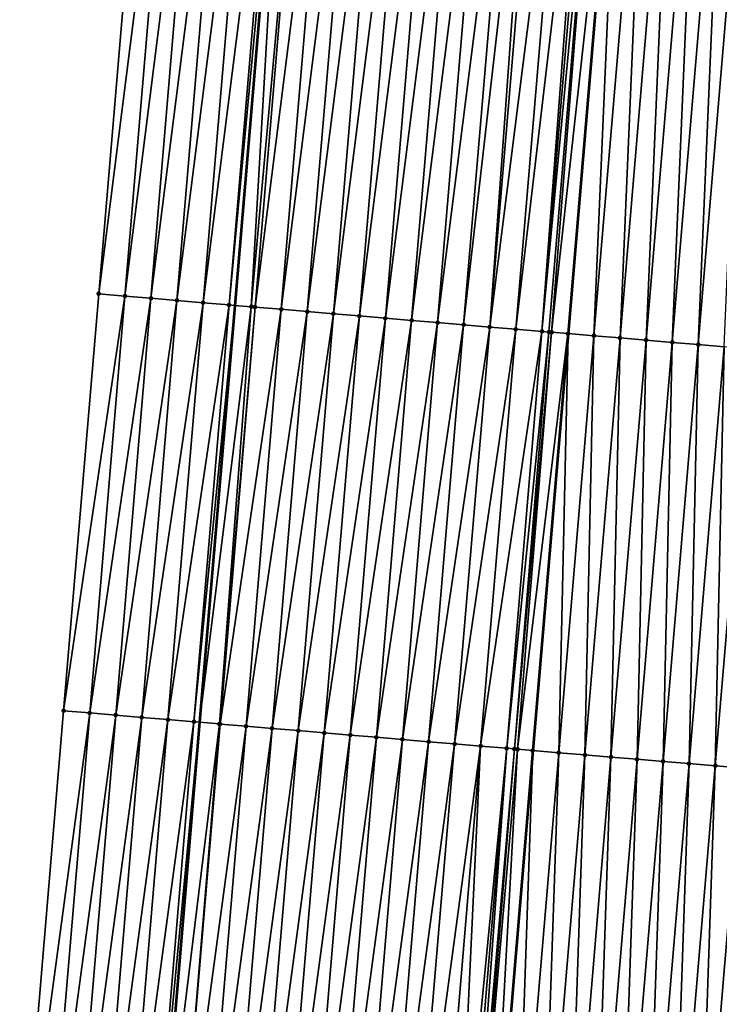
# Model space of a CAD drawing. Header units: feet. Extents: x 2017424 to 2024169, y 808042 to 818730.
# Tile 64 of 256: x 2023544 to 2023571, y 810075 to 810113. Entities that reach past the tile are written whole.
import ezdxf

# ---------------------------------------------------------------- set-up
doc = ezdxf.new("R2010")
doc.units = ezdxf.units.FT
doc.header["$MEASUREMENT"] = 0
for name, color, linetype, lineweight in [('EP_Travel Lane', 172, 'Continuous', 53), ('NB-Road Shots', 141, 'Continuous', 100), ('NB-Road X-Section', 40, 'Continuous', 13), ('STRIPING', 60, 'Continuous', 53)]:
    doc.layers.add(name, color=color, linetype=linetype, lineweight=lineweight)
doc.layers.add('I-77-MM15-17_NB-Surface-BORDER', color=7, linetype='Continuous')
doc.layers.add('I-77-MM15-17_NB-Surface-TIN', color=7, linetype='Continuous')

msp = doc.modelspace()

# ---------------------------------------------------------------- linework, layer by layer
at = {"layer": 'EP_Travel Lane'}
msp.add_polyline3d([(2023581.06671062, 810444.5273611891, 291.1678384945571), (2023579.436809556, 810424.6043504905, 290.5212061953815), (2023577.806982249, 810404.6822413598, 289.8479571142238), (2023576.177105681, 810384.7595300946, 289.1924860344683), (2023574.547227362, 810364.8367974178, 288.5376432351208), (2023572.872096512, 810344.9611995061, 287.8913578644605), (2023571.169012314, 810325.0437475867, 287.2621595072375), (2023569.46597139, 810305.1268017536, 286.6159614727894), (2023567.762802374, 810285.2083578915, 286.0200664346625), (2023566.059648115, 810265.2900866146, 285.4183806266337), (2023564.356515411, 810245.3720674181, 284.8082272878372), (2023562.653412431, 810225.4543958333, 284.186400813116), (2023560.950358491, 810205.5372977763, 283.5453101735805), (2023559.247258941, 810185.6196663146, 282.9221386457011), (2023557.544109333, 810165.7014494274, 282.3186261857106), (2023555.873451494, 810145.9251064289, 281.7288344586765), (2023554.191186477, 810125.8545362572, 281.1296694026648), (2023552.175296, 810101.9491871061, 280.4409279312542), (2023550.831375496, 810086.0123645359, 279.9788141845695), (2023549.151482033, 810066.0914212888, 279.3979087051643)], dxfattribs=at)
at = {"layer": 'I-77-MM15-17_NB-Surface-BORDER', "color": 3, "linetype": 'Continuous', "lineweight": -3}
msp.add_polyline3d([(2023543.951727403, 810066.5337275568, 279.2520511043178), (2023545.631617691, 810086.4546399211, 279.8341445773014), (2023546.975554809, 810102.3916649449, 280.2884776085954), (2023548.991479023, 810126.2974223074, 280.9615308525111), (2023550.764916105, 810146.41226271, 281.5677458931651), (2023552.477487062, 810166.1353513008, 282.1548863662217), (2023554.790971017, 810186.0013890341, 282.775140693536), (2023557.352897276, 810205.8456430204, 283.4203382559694), (2023558.765936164, 810225.7886075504, 284.0177245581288), (2023559.620476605, 810245.7801734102, 284.571320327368), (2023560.764516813, 810265.7468765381, 285.1366117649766), (2023562.286302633, 810285.6804407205, 285.7404153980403), (2023563.855847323, 810305.6096092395, 286.355958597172), (2023565.47283852, 810325.5338805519, 287.0008346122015), (2023567.695008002, 810345.4064549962, 287.6609223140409), (2023569.357455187, 810365.2686331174, 288.3077582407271), (2023570.390027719, 810385.2405036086, 288.9526721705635), (2023572.341732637, 810405.1362412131, 289.628108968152), (2023574.296569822, 810425.0306003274, 290.3364721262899), (2023575.996343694, 810444.9469170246, 291.0120150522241)], dxfattribs=at)
at = {"layer": 'I-77-MM15-17_NB-Surface-TIN', "color": 128, "linetype": 'Continuous', "lineweight": -3}
for points in [[(2023546.975554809, 810102.3916649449, 280.2884776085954), (2023549.98788139, 810126.2126706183, 280.9892824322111), (2023548.991479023, 810126.2974223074, 280.9615308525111)], [(2023547.971968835, 810102.3070515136, 280.3109148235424), (2023549.98788139, 810126.2126706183, 280.9892824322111), (2023546.975554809, 810102.3916649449, 280.2884776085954)], [(2023547.971968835, 810102.3070515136, 280.3109148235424), (2023550.984275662, 810126.1278229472, 281.02072349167), (2023549.98788139, 810126.2126706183, 280.9892824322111)], [(2023548.968363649, 810102.2222102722, 280.3421089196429), (2023550.984275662, 810126.1278229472, 281.02072349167), (2023547.971968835, 810102.3070515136, 280.3109148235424)], [(2023548.968363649, 810102.2222102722, 280.3421089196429), (2023551.980662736, 810126.0428899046, 281.0554461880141), (2023550.984275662, 810126.1278229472, 281.02072349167)], [(2023549.964756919, 810102.1373507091, 280.374007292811), (2023551.980662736, 810126.0428899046, 281.0554461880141), (2023548.968363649, 810102.2222102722, 280.3421089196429)], [(2023549.964756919, 810102.1373507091, 280.374007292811), (2023552.977054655, 810125.9580143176, 281.0879603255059), (2023551.980662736, 810126.0428899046, 281.0554461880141)], [(2023550.961177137, 810102.0528107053, 280.3936219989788), (2023552.977054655, 810125.9580143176, 281.0879603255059), (2023549.964756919, 810102.1373507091, 280.374007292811)], [(2023550.961177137, 810102.0528107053, 280.3936219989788), (2023553.973439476, 810125.8730545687, 281.1237095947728), (2023552.977054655, 810125.9580143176, 281.0879603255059)], [(2023550.961177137, 810102.0528107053, 280.3936219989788), (2023551.95754786, 810101.9676837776, 280.4357977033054), (2023553.973439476, 810125.8730545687, 281.1237095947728)], [(2023551.95754786, 810101.9676837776, 280.4357977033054), (2023554.191186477, 810125.8545362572, 281.1296694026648), (2023553.973439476, 810125.8730545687, 281.1237095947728)], [(2023551.95754786, 810101.9676837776, 280.4357977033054), (2023552.175296, 810101.9491871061, 280.4409279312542), (2023554.191186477, 810125.8545362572, 281.1296694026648)], [(2023552.803839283, 810101.895795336, 280.4557366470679), (2023554.191186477, 810125.8545362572, 281.1296694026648), (2023552.175296, 810101.9491871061, 280.4409279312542)], [(2023552.803839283, 810101.895795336, 280.4557366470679), (2023554.969842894, 810125.7883153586, 281.1509814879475), (2023554.191186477, 810125.8545362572, 281.1296694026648)], [(2023552.803839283, 810101.895795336, 280.4557366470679), (2023552.953960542, 810101.8830544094, 280.458847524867), (2023554.969842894, 810125.7883153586, 281.1509814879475)], [(2023552.953960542, 810101.8830544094, 280.458847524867), (2023555.966277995, 810125.7039518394, 281.1638120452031), (2023554.969842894, 810125.7883153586, 281.1509814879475)], [(2023552.953960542, 810101.8830544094, 280.458847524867), (2023553.950385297, 810101.7985682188, 280.4763936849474), (2023555.966277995, 810125.7039518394, 281.1638120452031)], [(2023553.950385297, 810101.7985682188, 280.4763936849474), (2023556.962714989, 810125.619610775, 281.1757794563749), (2023555.966277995, 810125.7039518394, 281.1638120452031)], [(2023553.950385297, 810101.7985682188, 280.4763936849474), (2023554.94681826, 810101.7141793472, 280.4901989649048), (2023556.962714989, 810125.619610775, 281.1757794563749)], [(2023554.94681826, 810101.7141793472, 280.4901989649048), (2023557.959149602, 810125.535241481, 281.1888319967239), (2023556.962714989, 810125.619610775, 281.1757794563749)], [(2023554.94681826, 810101.7141793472, 280.4901989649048), (2023555.943242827, 810101.6296909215, 280.5078310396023), (2023557.959149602, 810125.535241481, 281.1888319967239)], [(2023555.943242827, 810101.6296909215, 280.5078310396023), (2023558.95558557, 810125.4508882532, 281.2012669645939), (2023557.959149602, 810125.535241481, 281.1888319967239)], [(2023555.943242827, 810101.6296909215, 280.5078310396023), (2023556.939662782, 810101.545147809, 280.5275652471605), (2023558.95558557, 810125.4508882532, 281.2012669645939)], [(2023556.939662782, 810101.545147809, 280.5275652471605), (2023559.952015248, 810125.3664604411, 281.2165689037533), (2023558.95558557, 810125.4508882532, 281.2012669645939)], [(2023556.939662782, 810101.545147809, 280.5275652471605), (2023557.936082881, 810101.4606063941, 280.5472341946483), (2023559.952015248, 810125.3664604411, 281.2165689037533)], [(2023557.936082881, 810101.4606063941, 280.5472341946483), (2023560.948454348, 810125.2821443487, 281.2275764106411), (2023559.952015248, 810125.3664604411, 281.2165689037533)], [(2023557.936082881, 810101.4606063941, 280.5472341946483), (2023558.932511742, 810101.3761688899, 280.5629088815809), (2023560.948454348, 810125.2821443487, 281.2275764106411)], [(2023558.932511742, 810101.3761688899, 280.5629088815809), (2023561.944897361, 810125.1978746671, 281.2367999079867), (2023560.948454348, 810125.2821443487, 281.2275764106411)], [(2023558.932511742, 810101.3761688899, 280.5629088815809), (2023559.928950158, 810101.2918446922, 280.5742281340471), (2023561.944897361, 810125.1978746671, 281.2367999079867)], [(2023559.928950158, 810101.2918446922, 280.5742281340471), (2023562.941334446, 810125.1135346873, 281.2487256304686), (2023561.944897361, 810125.1978746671, 281.2367999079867)], [(2023559.928950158, 810101.2918446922, 280.5742281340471), (2023560.925382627, 810101.2074499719, 280.5882582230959), (2023562.941334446, 810125.1135346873, 281.2487256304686)], [(2023560.925382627, 810101.2074499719, 280.5882582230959), (2023563.644755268, 810125.0539395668, 281.2593005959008), (2023562.941334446, 810125.1135346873, 281.2487256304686)], [(2023560.925382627, 810101.2074499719, 280.5882582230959), (2023561.921808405, 810101.1229759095, 280.6053381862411), (2023563.644755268, 810125.0539395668, 281.2593005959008)], [(2023561.921808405, 810101.1229759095, 280.6053381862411), (2023563.937763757, 810125.0291025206, 281.2641949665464), (2023563.644755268, 810125.0539395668, 281.2593005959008)], [(2023561.921808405, 810101.1229759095, 280.6053381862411), (2023564.93420263, 810124.9447837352, 281.2753059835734), (2023563.937763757, 810125.0291025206, 281.2641949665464)], [(2023561.921808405, 810101.1229759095, 280.6053381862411), (2023562.918234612, 810101.0385069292, 280.622222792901), (2023564.93420263, 810124.9447837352, 281.2753059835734)], [(2023562.918234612, 810101.0385069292, 280.622222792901), (2023565.718112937, 810124.8785589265, 281.2798569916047), (2023564.93420263, 810124.9447837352, 281.2753059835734)], [(2023562.918234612, 810101.0385069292, 280.622222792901), (2023563.914674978, 810100.9542058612, 280.6326529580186), (2023565.718112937, 810124.8785589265, 281.2798569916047)], [(2023563.914674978, 810100.9542058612, 280.6326529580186), (2023565.930656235, 810124.860639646, 281.2797017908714), (2023565.718112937, 810124.8785589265, 281.2798569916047)], [(2023563.914674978, 810100.9542058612, 280.6326529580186), (2023566.188351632, 810124.8389397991, 281.2785153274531), (2023565.930656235, 810124.860639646, 281.2797017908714)], [(2023563.914674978, 810100.9542058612, 280.6326529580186), (2023564.183723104, 810100.9314857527, 280.6338676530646), (2023566.188351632, 810124.8389397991, 281.2785153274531)], [(2023564.183723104, 810100.9314857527, 280.6338676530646), (2023564.284129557, 810100.9230296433, 280.6334492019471), (2023566.188351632, 810124.8389397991, 281.2785153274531)], [(2023564.284129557, 810100.9230296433, 280.6334492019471), (2023566.927145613, 810124.7769197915, 281.2677902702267), (2023566.188351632, 810124.8389397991, 281.2785153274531)], [(2023564.284129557, 810100.9230296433, 280.6334492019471), (2023564.911163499, 810100.8704758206, 280.6211331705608), (2023566.927145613, 810124.7769197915, 281.2677902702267)], [(2023564.911163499, 810100.8704758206, 280.6211331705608), (2023564.919123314, 810100.8698099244, 280.6209293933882), (2023566.927145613, 810124.7769197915, 281.2677902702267)], [(2023566.927145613, 810124.7769197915, 281.2677902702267), (2023564.919123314, 810100.8698099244, 280.6209293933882), (2023566.935106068, 810124.7762533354, 281.2676057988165)], [(2023565.907682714, 810100.7871097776, 280.5956215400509), (2023566.935106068, 810124.7762533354, 281.2676057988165), (2023564.919123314, 810100.8698099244, 280.6209293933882)], [(2023565.907682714, 810100.7871097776, 280.5956215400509), (2023567.923659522, 810124.6934908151, 281.2446975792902), (2023566.935106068, 810124.7762533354, 281.2676057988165)], [(2023565.907682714, 810100.7871097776, 280.5956215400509), (2023566.904203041, 810100.7037569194, 280.569603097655), (2023567.923659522, 810124.6934908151, 281.2446975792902)], [(2023566.904203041, 810100.7037569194, 280.569603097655), (2023568.920181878, 810124.6101620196, 281.2177539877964), (2023567.923659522, 810124.6934908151, 281.2446975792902)], [(2023566.904203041, 810100.7037569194, 280.569603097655), (2023567.900714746, 810100.6203018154, 280.5475149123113), (2023568.920181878, 810124.6101620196, 281.2177539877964)], [(2023567.900714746, 810100.6203018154, 280.5475149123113), (2023569.916690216, 810124.5266669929, 281.1972002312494), (2023568.920181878, 810124.6101620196, 281.2177539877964)], [(2023567.900714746, 810100.6203018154, 280.5475149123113), (2023568.897215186, 810100.5367131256, 280.5305616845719), (2023569.916690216, 810124.5266669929, 281.1972002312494)], [(2023568.897215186, 810100.5367131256, 280.5305616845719), (2023570.913189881, 810124.443069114, 281.1806000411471), (2023569.916690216, 810124.5266669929, 281.1972002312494)], [(2023568.897215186, 810100.5367131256, 280.5305616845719), (2023569.893718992, 810100.4531643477, 280.5120742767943), (2023570.913189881, 810124.443069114, 281.1806000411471)], [(2023569.893718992, 810100.4531643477, 280.5120742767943), (2023571.909687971, 810124.3594525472, 281.1647182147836), (2023570.913189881, 810124.443069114, 281.1806000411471)], [(2023569.893718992, 810100.4531643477, 280.5120742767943), (2023570.890228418, 810100.3696822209, 280.4910248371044), (2023571.909687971, 810124.3594525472, 281.1647182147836)], [(2023545.631617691, 810086.4546399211, 279.8341445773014), (2023547.971968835, 810102.3070515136, 280.3109148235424), (2023546.975554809, 810102.3916649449, 280.2884776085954)], [(2023545.631617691, 810086.4546399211, 279.8341445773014), (2023546.628037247, 810086.3700920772, 279.8540606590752), (2023547.971968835, 810102.3070515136, 280.3109148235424)], [(2023548.968363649, 810102.2222102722, 280.3421089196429), (2023547.971968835, 810102.3070515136, 280.3109148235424), (2023546.628037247, 810086.3700920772, 279.8540606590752)], [(2023548.968363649, 810102.2222102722, 280.3421089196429), (2023546.628037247, 810086.3700920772, 279.8540606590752), (2023547.624438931, 810086.2853322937, 279.8821235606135)], [(2023549.964756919, 810102.1373507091, 280.374007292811), (2023548.968363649, 810102.2222102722, 280.3421089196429), (2023547.624438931, 810086.2853322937, 279.8821235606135)], [(2023549.964756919, 810102.1373507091, 280.374007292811), (2023547.624438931, 810086.2853322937, 279.8821235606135), (2023548.62083222, 810086.2004729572, 279.9140132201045)], [(2023550.961177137, 810102.0528107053, 280.3936219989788), (2023549.964756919, 810102.1373507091, 280.374007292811), (2023548.62083222, 810086.2004729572, 279.9140132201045)], [(2023550.961177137, 810102.0528107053, 280.3936219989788), (2023548.62083222, 810086.2004729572, 279.9140132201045), (2023549.617247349, 810086.1158726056, 279.9359476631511)], [(2023550.961177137, 810102.0528107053, 280.3936219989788), (2023549.617247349, 810086.1158726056, 279.9359476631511), (2023551.95754786, 810101.9676837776, 280.4357977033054)], [(2023551.95754786, 810101.9676837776, 280.4357977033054), (2023549.617247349, 810086.1158726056, 279.9359476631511), (2023550.613628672, 810086.030871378, 279.9732915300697)], [(2023551.95754786, 810101.9676837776, 280.4357977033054), (2023550.613628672, 810086.030871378, 279.9732915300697), (2023552.175296, 810101.9491871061, 280.4409279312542)], [(2023550.613628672, 810086.030871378, 279.9732915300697), (2023550.831375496, 810086.0123645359, 279.9788141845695), (2023552.175296, 810101.9491871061, 280.4409279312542)], [(2023552.803839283, 810101.895795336, 280.4557366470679), (2023552.175296, 810101.9491871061, 280.4409279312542), (2023550.831375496, 810086.0123645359, 279.9788141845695)], [(2023552.803839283, 810101.895795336, 280.4557366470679), (2023550.831375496, 810086.0123645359, 279.9788141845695), (2023551.58681991, 810085.9481574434, 279.9979743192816)], [(2023552.803839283, 810101.895795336, 280.4557366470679), (2023551.58681991, 810085.9481574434, 279.9979743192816), (2023552.953960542, 810101.8830544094, 280.458847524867)], [(2023552.953960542, 810101.8830544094, 280.458847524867), (2023551.58681991, 810085.9481574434, 279.9979743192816), (2023551.610036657, 810085.9461863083, 279.9984824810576)], [(2023552.953960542, 810101.8830544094, 280.458847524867), (2023551.610036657, 810085.9461863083, 279.9984824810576), (2023553.950385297, 810101.7985682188, 280.4763936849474)], [(2023553.950385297, 810101.7985682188, 280.4763936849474), (2023551.610036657, 810085.9461863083, 279.9984824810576), (2023552.606460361, 810085.8616876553, 280.0165076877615)], [(2023553.950385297, 810101.7985682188, 280.4763936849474), (2023552.606460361, 810085.8616876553, 280.0165076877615), (2023554.94681826, 810101.7141793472, 280.4901989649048)], [(2023554.94681826, 810101.7141793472, 280.4901989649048), (2023552.606460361, 810085.8616876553, 280.0165076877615), (2023553.60288409, 810085.7771892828, 280.0345221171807)], [(2023554.94681826, 810101.7141793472, 280.4901989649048), (2023553.60288409, 810085.7771892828, 280.0345221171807), (2023555.943242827, 810101.6296909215, 280.5078310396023)], [(2023555.943242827, 810101.6296909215, 280.5078310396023), (2023553.60288409, 810085.7771892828, 280.0345221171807), (2023554.599301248, 810085.692612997, 280.0555314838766)], [(2023555.943242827, 810101.6296909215, 280.5078310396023), (2023554.599301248, 810085.692612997, 280.0555314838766), (2023556.939662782, 810101.545147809, 280.5275652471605)], [(2023556.939662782, 810101.545147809, 280.5275652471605), (2023554.599301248, 810085.692612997, 280.0555314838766), (2023555.595723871, 810085.608101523, 280.0740495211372)], [(2023556.939662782, 810101.545147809, 280.5275652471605), (2023555.595723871, 810085.608101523, 280.0740495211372), (2023557.936082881, 810101.4606063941, 280.5472341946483)], [(2023557.936082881, 810101.4606063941, 280.5472341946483), (2023555.595723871, 810085.608101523, 280.0740495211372), (2023556.592142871, 810085.5235470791, 280.0942193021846)], [(2023557.936082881, 810101.4606063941, 280.5472341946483), (2023556.592142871, 810085.5235470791, 280.0942193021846), (2023558.932511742, 810101.3761688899, 280.5629088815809)], [(2023558.932511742, 810101.3761688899, 280.5629088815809), (2023556.592142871, 810085.5235470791, 280.0942193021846), (2023557.588564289, 810085.4390213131, 280.1132867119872)], [(2023558.932511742, 810101.3761688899, 280.5629088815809), (2023557.588564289, 810085.4390213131, 280.1132867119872), (2023559.928950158, 810101.2918446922, 280.5742281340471)], [(2023559.928950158, 810101.2918446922, 280.5742281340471), (2023557.588564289, 810085.4390213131, 280.1132867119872), (2023558.584993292, 810085.3545854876, 280.1288968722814)], [(2023559.928950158, 810101.2918446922, 280.5742281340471), (2023558.584993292, 810085.3545854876, 280.1288968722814), (2023560.925382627, 810101.2074499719, 280.5882582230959)], [(2023560.925382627, 810101.2074499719, 280.5882582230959), (2023558.584993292, 810085.3545854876, 280.1288968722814), (2023559.581420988, 810085.2701341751, 280.1451023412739)], [(2023560.925382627, 810101.2074499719, 280.5882582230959), (2023559.581420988, 810085.2701341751, 280.1451023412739), (2023561.921808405, 810101.1229759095, 280.6053381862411)], [(2023561.921808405, 810101.1229759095, 280.6053381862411), (2023559.581420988, 810085.2701341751, 280.1451023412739), (2023560.577847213, 810085.185665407, 280.1619787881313)], [(2023561.921808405, 810101.1229759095, 280.6053381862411), (2023560.577847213, 810085.185665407, 280.1619787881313), (2023562.918234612, 810101.0385069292, 280.622222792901)], [(2023562.918234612, 810101.0385069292, 280.622222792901), (2023560.577847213, 810085.185665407, 280.1619787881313), (2023561.574269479, 810085.1011496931, 280.1806598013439)], [(2023562.918234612, 810101.0385069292, 280.622222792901), (2023561.574269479, 810085.1011496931, 280.1806598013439), (2023563.914674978, 810100.9542058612, 280.6326529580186)], [(2023563.914674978, 810100.9542058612, 280.6326529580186), (2023561.574269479, 810085.1011496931, 280.1806598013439), (2023562.570700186, 810085.0167340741, 280.195493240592)], [(2023563.914674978, 810100.9542058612, 280.6326529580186), (2023562.570700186, 810085.0167340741, 280.195493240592), (2023564.183723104, 810100.9314857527, 280.6338676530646)], [(2023564.183723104, 810100.9314857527, 280.6338676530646), (2023562.570700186, 810085.0167340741, 280.195493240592), (2023562.865966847, 810084.9917857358, 280.1973672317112)], [(2023564.183723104, 810100.9314857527, 280.6338676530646), (2023562.865966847, 810084.9917857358, 280.1973672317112), (2023564.284129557, 810100.9230296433, 280.6334492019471)], [(2023564.284129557, 810100.9230296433, 280.6334492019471), (2023562.865966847, 810084.9917857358, 280.1973672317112), (2023562.988485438, 810084.9814666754, 280.1968831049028)], [(2023564.284129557, 810100.9230296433, 280.6334492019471), (2023562.988485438, 810084.9814666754, 280.1968831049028), (2023564.911163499, 810100.8704758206, 280.6211331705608)], [(2023564.911163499, 810100.8704758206, 280.6211331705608), (2023562.988485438, 810084.9814666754, 280.1968831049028), (2023563.56717962, 810084.9328962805, 280.1881154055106)], [(2023564.911163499, 810100.8704758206, 280.6211331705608), (2023563.56717962, 810084.9328962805, 280.1881154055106), (2023563.575138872, 810084.9322291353, 280.1879611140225)], [(2023564.911163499, 810100.8704758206, 280.6211331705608), (2023563.575138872, 810084.9322291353, 280.1879611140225), (2023564.919123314, 810100.8698099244, 280.6209293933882)], [(2023564.563685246, 810084.8493690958, 280.168797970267), (2023564.919123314, 810100.8698099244, 280.6209293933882), (2023563.575138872, 810084.9322291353, 280.1879611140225)], [(2023565.907682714, 810100.7871097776, 280.5956215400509), (2023564.919123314, 810100.8698099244, 280.6209293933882), (2023564.563685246, 810084.8493690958, 280.168797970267)], [(2023565.907682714, 810100.7871097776, 280.5956215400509), (2023564.563685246, 810084.8493690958, 280.168797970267), (2023565.560212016, 810084.7660926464, 280.1398424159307)], [(2023565.907682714, 810100.7871097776, 280.5956215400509), (2023565.560212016, 810084.7660926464, 280.1398424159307), (2023566.904203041, 810100.7037569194, 280.569603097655)], [(2023566.904203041, 810100.7037569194, 280.569603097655), (2023565.560212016, 810084.7660926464, 280.1398424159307), (2023566.556728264, 810084.682691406, 280.1156837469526)], [(2023566.904203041, 810100.7037569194, 280.569603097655), (2023566.556728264, 810084.682691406, 280.1156837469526), (2023567.900714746, 810100.6203018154, 280.5475149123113)], [(2023567.900714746, 810100.6203018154, 280.5475149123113), (2023566.556728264, 810084.682691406, 280.1156837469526), (2023567.553232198, 810084.5991441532, 280.09713771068)], [(2023567.900714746, 810100.6203018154, 280.5475149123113), (2023567.553232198, 810084.5991441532, 280.09713771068), (2023568.897215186, 810100.5367131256, 280.5305616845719)], [(2023568.897215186, 810100.5367131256, 280.5305616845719), (2023567.553232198, 810084.5991441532, 280.09713771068), (2023568.549727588, 810084.5154955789, 280.0824864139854)], [(2023568.897215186, 810100.5367131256, 280.5305616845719), (2023568.549727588, 810084.5154955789, 280.0824864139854), (2023569.893718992, 810100.4531643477, 280.5120742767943)], [(2023569.893718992, 810100.4531643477, 280.5120742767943), (2023568.549727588, 810084.5154955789, 280.0824864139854), (2023569.546240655, 810084.432056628, 280.0597773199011)], [(2023569.893718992, 810100.4531643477, 280.5120742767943), (2023569.546240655, 810084.432056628, 280.0597773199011), (2023570.890228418, 810100.3696822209, 280.4910248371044)], [(2023570.890228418, 810100.3696822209, 280.4910248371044), (2023569.546240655, 810084.432056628, 280.0597773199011), (2023570.542763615, 810084.348734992, 280.0325587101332)], [(2023570.890228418, 810100.3696822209, 280.4910248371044), (2023570.542763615, 810084.348734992, 280.0325587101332), (2023571.886748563, 810100.2863272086, 280.4650891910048)], [(2023571.886748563, 810100.2863272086, 280.4650891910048), (2023570.542763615, 810084.348734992, 280.0325587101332), (2023571.539290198, 810084.2654563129, 280.0036888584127)], [(2023543.951727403, 810066.5337275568, 279.2520511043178), (2023546.628037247, 810086.3700920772, 279.8540606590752), (2023545.631617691, 810086.4546399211, 279.8341445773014)], [(2023543.951727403, 810066.5337275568, 279.2520511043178), (2023544.948139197, 810066.449087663, 279.2755053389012), (2023546.628037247, 810086.3700920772, 279.8540606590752)], [(2023544.948139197, 810066.449087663, 279.2755053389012), (2023547.624438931, 810086.2853322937, 279.8821235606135), (2023546.628037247, 810086.3700920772, 279.8540606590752)], [(2023544.948139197, 810066.449087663, 279.2755053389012), (2023545.944546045, 810066.364389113, 279.3012142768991), (2023547.624438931, 810086.2853322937, 279.8821235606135)], [(2023545.944546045, 810066.364389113, 279.3012142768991), (2023548.62083222, 810086.2004729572, 279.9140132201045), (2023547.624438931, 810086.2853322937, 279.8821235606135)], [(2023545.944546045, 810066.364389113, 279.3012142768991), (2023546.940942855, 810066.2795715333, 279.3314986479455), (2023548.62083222, 810086.2004729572, 279.9140132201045)], [(2023546.940942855, 810066.2795715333, 279.3314986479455), (2023549.617247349, 810086.1158726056, 279.9359476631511), (2023548.62083222, 810086.2004729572, 279.9140132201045)], [(2023546.940942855, 810066.2795715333, 279.3314986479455), (2023547.937352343, 810066.1949042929, 279.3560040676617), (2023549.617247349, 810086.1158726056, 279.9359476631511)], [(2023547.937352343, 810066.1949042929, 279.3560040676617), (2023550.613628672, 810086.030871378, 279.9732915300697), (2023549.617247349, 810086.1158726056, 279.9359476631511)], [(2023547.937352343, 810066.1949042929, 279.3560040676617), (2023548.933737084, 810066.1099435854, 279.3917901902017), (2023550.613628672, 810086.030871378, 279.9732915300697)], [(2023548.933737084, 810066.1099435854, 279.3917901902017), (2023550.831375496, 810086.0123645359, 279.9788141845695), (2023550.613628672, 810086.030871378, 279.9732915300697)], [(2023548.933737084, 810066.1099435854, 279.3917901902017), (2023549.151482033, 810066.0914212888, 279.3979087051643), (2023550.831375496, 810086.0123645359, 279.9788141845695)], [(2023551.58681991, 810085.9481574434, 279.9979743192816), (2023550.831375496, 810086.0123645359, 279.9788141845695), (2023549.151482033, 810066.0914212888, 279.3979087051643)], [(2023549.930138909, 810066.0251854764, 279.4197885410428), (2023551.58681991, 810085.9481574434, 279.9979743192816), (2023549.151482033, 810066.0914212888, 279.3979087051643)], [(2023549.930138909, 810066.0251854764, 279.4197885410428), (2023551.610036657, 810085.9461863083, 279.9984824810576), (2023551.58681991, 810085.9481574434, 279.9979743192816)], [(2023549.930138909, 810066.0251854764, 279.4197885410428), (2023552.606460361, 810085.8616876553, 280.0165076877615), (2023551.610036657, 810085.9461863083, 279.9984824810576)], [(2023549.930138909, 810066.0251854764, 279.4197885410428), (2023550.92654894, 810065.9405246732, 279.4440465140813), (2023552.606460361, 810085.8616876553, 280.0165076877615)], [(2023550.92654894, 810065.9405246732, 279.4440465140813), (2023553.60288409, 810085.7771892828, 280.0345221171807), (2023552.606460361, 810085.8616876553, 280.0165076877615)], [(2023550.92654894, 810065.9405246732, 279.4440465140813), (2023551.922960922, 810065.8558870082, 279.4674150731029), (2023553.60288409, 810085.7771892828, 280.0345221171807)], [(2023551.922960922, 810065.8558870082, 279.4674150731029), (2023554.599301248, 810085.692612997, 280.0555314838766), (2023553.60288409, 810085.7771892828, 280.0345221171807)], [(2023551.922960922, 810065.8558870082, 279.4674150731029), (2023552.919364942, 810065.7711549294, 279.4944128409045), (2023554.599301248, 810085.692612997, 280.0555314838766)], [(2023552.919364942, 810065.7711549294, 279.4944128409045), (2023555.595723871, 810085.608101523, 280.0740495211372), (2023554.599301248, 810085.692612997, 280.0555314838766)], [(2023552.919364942, 810065.7711549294, 279.4944128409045), (2023553.91577326, 810065.6864738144, 279.5194515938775), (2023555.595723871, 810085.608101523, 280.0740495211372)], [(2023553.91577326, 810065.6864738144, 279.5194515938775), (2023556.592142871, 810085.5235470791, 280.0942193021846), (2023555.595723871, 810085.608101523, 280.0740495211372)], [(2023553.91577326, 810065.6864738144, 279.5194515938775), (2023554.912187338, 810065.6018610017, 279.5418648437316), (2023556.592142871, 810085.5235470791, 280.0942193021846)], [(2023554.912187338, 810065.6018610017, 279.5418648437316), (2023557.588564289, 810085.4390213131, 280.1132867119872), (2023556.592142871, 810085.5235470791, 280.0942193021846)], [(2023554.912187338, 810065.6018610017, 279.5418648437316), (2023555.908603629, 810065.5172744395, 279.5632690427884), (2023557.588564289, 810085.4390213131, 280.1132867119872)], [(2023555.908603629, 810065.5172744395, 279.5632690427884), (2023558.584993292, 810085.3545854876, 280.1288968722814), (2023557.588564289, 810085.4390213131, 280.1132867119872)], [(2023555.908603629, 810065.5172744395, 279.5632690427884), (2023556.905028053, 810065.4327843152, 279.5809662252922), (2023558.584993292, 810085.3545854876, 280.1288968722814)], [(2023556.905028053, 810065.4327843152, 279.5809662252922), (2023559.581420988, 810085.2701341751, 280.1451023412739), (2023558.584993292, 810085.3545854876, 280.1288968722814)], [(2023556.905028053, 810065.4327843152, 279.5809662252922), (2023557.901446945, 810065.3482285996, 279.6011847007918), (2023559.581420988, 810085.2701341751, 280.1451023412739)], [(2023557.901446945, 810065.3482285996, 279.6011847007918), (2023560.577847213, 810085.185665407, 280.1619787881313), (2023559.581420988, 810085.2701341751, 280.1451023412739)], [(2023557.901446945, 810065.3482285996, 279.6011847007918), (2023558.897861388, 810065.263620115, 279.6234315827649), (2023560.577847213, 810085.185665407, 280.1619787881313)], [(2023558.897861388, 810065.263620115, 279.6234315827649), (2023561.574269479, 810085.1011496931, 280.1806598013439), (2023560.577847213, 810085.185665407, 280.1619787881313)], [(2023558.897861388, 810065.263620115, 279.6234315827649), (2023559.894270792, 810065.1789518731, 279.6479755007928), (2023561.574269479, 810085.1011496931, 280.1806598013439)], [(2023559.894270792, 810065.1789518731, 279.6479755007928), (2023560.625706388, 810065.1168244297, 279.6650349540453), (2023561.574269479, 810085.1011496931, 280.1806598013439)], [(2023560.625706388, 810065.1168244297, 279.6650349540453), (2023562.570700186, 810085.0167340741, 280.195493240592), (2023561.574269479, 810085.1011496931, 280.1806598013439)], [(2023560.625706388, 810065.1168244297, 279.6650349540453), (2023560.890689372, 810065.0943924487, 279.6683365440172), (2023562.570700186, 810085.0167340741, 280.195493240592)], [(2023560.890689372, 810065.0943924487, 279.6683365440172), (2023561.127060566, 810065.0744365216, 279.6692228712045), (2023562.570700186, 810085.0167340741, 280.195493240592)], [(2023561.127060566, 810065.0744365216, 279.6692228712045), (2023562.865966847, 810084.9917857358, 280.1973672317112), (2023562.570700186, 810085.0167340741, 280.195493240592)], [(2023561.127060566, 810065.0744365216, 279.6692228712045), (2023561.253185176, 810065.0638106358, 279.6688431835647), (2023562.865966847, 810084.9917857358, 280.1973672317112)], [(2023561.253185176, 810065.0638106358, 279.6688431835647), (2023562.988485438, 810084.9814666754, 280.1968831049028), (2023562.865966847, 810084.9917857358, 280.1973672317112)], [(2023561.253185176, 810065.0638106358, 279.6688431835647), (2023561.887167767, 810065.0105423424, 279.6614318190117), (2023562.988485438, 810084.9814666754, 280.1968831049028)], [(2023561.887167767, 810065.0105423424, 279.6614318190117), (2023563.56717962, 810084.9328962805, 280.1881154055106), (2023562.988485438, 810084.9814666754, 280.1968831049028)], [(2023561.887167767, 810065.0105423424, 279.6614318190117), (2023561.895126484, 810065.0098756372, 279.6612624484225), (2023563.56717962, 810084.9328962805, 280.1881154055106)], [(2023563.56717962, 810084.9328962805, 280.1881154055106), (2023561.895126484, 810065.0098756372, 279.6612624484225), (2023563.575138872, 810084.9322291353, 280.1879611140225)], [(2023562.883677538, 810064.9270643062, 279.6402249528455), (2023563.575138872, 810084.9322291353, 280.1879611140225), (2023561.895126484, 810065.0098756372, 279.6612624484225)], [(2023562.883677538, 810064.9270643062, 279.6402249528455), (2023564.563685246, 810084.8493690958, 280.168797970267), (2023563.575138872, 810084.9322291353, 280.1879611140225)], [(2023562.883677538, 810064.9270643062, 279.6402249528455), (2023563.880203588, 810064.8437793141, 279.6115975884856), (2023564.563685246, 810084.8493690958, 280.168797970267)], [(2023563.880203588, 810064.8437793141, 279.6115975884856), (2023565.560212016, 810084.7660926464, 280.1398424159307), (2023564.563685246, 810084.8493690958, 280.168797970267)], [(2023563.880203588, 810064.8437793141, 279.6115975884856), (2023564.876717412, 810064.7603493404, 279.5885432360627), (2023565.560212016, 810084.7660926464, 280.1398424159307)], [(2023564.876717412, 810064.7603493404, 279.5885432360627), (2023566.556728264, 810084.682691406, 280.1156837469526), (2023565.560212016, 810084.7660926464, 280.1398424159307)], [(2023564.876717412, 810064.7603493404, 279.5885432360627), (2023565.873217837, 810064.6767604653, 279.5715969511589), (2023566.556728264, 810084.682691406, 280.1156837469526)], [(2023565.873217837, 810064.6767604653, 279.5715969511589), (2023567.553232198, 810084.5991441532, 280.09713771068), (2023566.556728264, 810084.682691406, 280.1156837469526)], [(2023565.873217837, 810064.6767604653, 279.5715969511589), (2023566.869710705, 810064.5930819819, 279.5580951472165), (2023567.553232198, 810084.5991441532, 280.09713771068)], [(2023566.869710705, 810064.5930819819, 279.5580951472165), (2023568.549727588, 810084.5154955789, 280.0824864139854), (2023567.553232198, 810084.5991441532, 280.09713771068)], [(2023566.869710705, 810064.5930819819, 279.5580951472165), (2023567.866214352, 810064.5095313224, 279.5396798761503), (2023568.549727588, 810084.5154955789, 280.0824864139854)], [(2023567.866214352, 810064.5095313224, 279.5396798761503), (2023569.546240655, 810084.432056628, 280.0597773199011), (2023568.549727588, 810084.5154955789, 280.0824864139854)], [(2023567.866214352, 810064.5095313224, 279.5396798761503), (2023568.862735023, 810064.4261825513, 279.5135041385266), (2023569.546240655, 810084.432056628, 280.0597773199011)], [(2023568.862735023, 810064.4261825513, 279.5135041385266), (2023570.542763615, 810084.348734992, 280.0325587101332), (2023569.546240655, 810084.432056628, 280.0597773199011)], [(2023568.862735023, 810064.4261825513, 279.5135041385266), (2023569.859261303, 810064.3429002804, 279.4847721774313), (2023570.542763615, 810084.348734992, 280.0325587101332)], [(2023569.859261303, 810064.3429002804, 279.4847721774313), (2023571.539290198, 810084.2654563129, 280.0036888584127), (2023570.542763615, 810084.348734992, 280.0325587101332)], [(2023569.859261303, 810064.3429002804, 279.4847721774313), (2023570.855778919, 810064.2595152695, 279.4599894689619), (2023571.539290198, 810084.2654563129, 280.0036888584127)]]:
    msp.add_3dface(points, dxfattribs=at)
at = {"layer": 'NB-Road Shots', "lineweight": 100}
for p in [(2023546.975554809, 810102.3916649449, 280.2884776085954), (2023547.971968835, 810102.3070515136, 280.3109148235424), (2023548.968363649, 810102.2222102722, 280.3421089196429), (2023549.964756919, 810102.1373507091, 280.374007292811), (2023550.961177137, 810102.0528107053, 280.3936219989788), (2023551.95754786, 810101.9676837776, 280.4357977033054), (2023552.803839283, 810101.895795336, 280.4557366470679), (2023552.953960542, 810101.8830544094, 280.458847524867), (2023553.950385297, 810101.7985682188, 280.4763936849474), (2023554.94681826, 810101.7141793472, 280.4901989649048), (2023555.943242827, 810101.6296909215, 280.5078310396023), (2023556.939662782, 810101.545147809, 280.5275652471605), (2023557.936082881, 810101.4606063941, 280.5472341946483), (2023558.932511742, 810101.3761688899, 280.5629088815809), (2023559.928950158, 810101.2918446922, 280.5742281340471), (2023560.925382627, 810101.2074499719, 280.5882582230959), (2023561.921808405, 810101.1229759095, 280.6053381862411), (2023562.918234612, 810101.0385069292, 280.622222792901), (2023563.914674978, 810100.9542058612, 280.6326529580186), (2023564.183723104, 810100.9314857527, 280.6338676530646), (2023564.284129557, 810100.9230296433, 280.6334492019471), (2023564.911163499, 810100.8704758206, 280.6211331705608), (2023565.907682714, 810100.7871097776, 280.5956215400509), (2023566.904203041, 810100.7037569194, 280.569603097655), (2023567.900714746, 810100.6203018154, 280.5475149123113), (2023568.897215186, 810100.5367131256, 280.5305616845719), (2023569.893718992, 810100.4531643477, 280.5120742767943), (2023545.631617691, 810086.4546399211, 279.8341445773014), (2023546.628037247, 810086.3700920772, 279.8540606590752), (2023547.624438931, 810086.2853322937, 279.8821235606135), (2023548.62083222, 810086.2004729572, 279.9140132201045), (2023549.617247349, 810086.1158726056, 279.9359476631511), (2023550.613628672, 810086.030871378, 279.9732915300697), (2023551.58681991, 810085.9481574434, 279.9979743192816), (2023551.610036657, 810085.9461863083, 279.9984824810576), (2023552.606460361, 810085.8616876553, 280.0165076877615), (2023553.60288409, 810085.7771892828, 280.0345221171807), (2023554.599301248, 810085.692612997, 280.0555314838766), (2023555.595723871, 810085.608101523, 280.0740495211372), (2023556.592142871, 810085.5235470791, 280.0942193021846), (2023557.588564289, 810085.4390213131, 280.1132867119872), (2023558.584993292, 810085.3545854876, 280.1288968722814), (2023559.581420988, 810085.2701341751, 280.1451023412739), (2023560.577847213, 810085.185665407, 280.1619787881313), (2023561.574269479, 810085.1011496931, 280.1806598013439), (2023562.570700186, 810085.0167340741, 280.195493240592), (2023562.865966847, 810084.9917857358, 280.1973672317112), (2023562.988485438, 810084.9814666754, 280.1968831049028), (2023563.56717962, 810084.9328962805, 280.1881154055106), (2023564.563685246, 810084.8493690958, 280.168797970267), (2023565.560212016, 810084.7660926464, 280.1398424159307), (2023566.556728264, 810084.682691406, 280.1156837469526), (2023567.553232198, 810084.5991441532, 280.09713771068), (2023568.549727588, 810084.5154955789, 280.0824864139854), (2023569.546240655, 810084.432056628, 280.0597773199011), (2023570.542763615, 810084.348734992, 280.0325587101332)]:
    msp.add_point(p, dxfattribs=at)
at = {"layer": 'NB-Road X-Section', "extrusion": (0.08400110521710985, 0.9961238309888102, 0.02609842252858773), "elevation": 976949.7953709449, "flags": 128}
msp.add_lwpolyline([(-1948364.508733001, -25225.54772766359), (-1948363.508733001, -25225.51535012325), (-1948362.508733, -25225.48544944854), (-1948361.508733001, -25225.45594993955), (-1948360.508733, -25225.42562845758), (-1948359.508733, -25225.39390723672), (-1948358.508733, -25225.36174389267), (-1948357.508733, -25225.33197274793), (-1948356.508733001, -25225.30517339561), (-1948355.508733, -25225.27805262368), (-1948354.508733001, -25225.25203471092), (-1948353.508733, -25225.22753080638), (-1948352.508733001, -25225.20345922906), (-1948351.508733, -25225.18191438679), (-1948350.508733, -25225.16137625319), (-1948349.508733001, -25225.13602629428), (-1948348.508733, -25225.10700197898), (-1948347.508733, -25225.08696152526), (-1948346.508733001, -25225.06924527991), (-1948345.508733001, -25225.04732111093), (-1948344.508733, -25225.02799049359), (-1948343.508733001, -25225.00369697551), (-1948342.508733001, -25224.97563725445), (-1948341.508733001, -25224.94969277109), (-1948340.508733, -25224.92863615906), (-1948339.508733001, -25224.91014245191), (-1948338.508733, -25224.89318344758), (-1948337.508733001, -25224.87108773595), (-1948336.508733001, -25224.84506042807), (-1948335.508733, -25224.81954010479), (-1948334.879500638, -25224.80721987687), (-1948334.778738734, -25224.80680128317), (-1948334.508733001, -25224.80801639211), (-1948333.508733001, -25224.81845011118), (-1948332.508733, -25224.83534047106), (-1948331.508733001, -25224.85242625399), (-1948330.508733, -25224.86646112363), (-1948329.508733, -25224.87778423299), (-1948328.508733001, -25224.89346426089), (-1948327.508733, -25224.91313991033), (-1948326.508733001, -25224.93288084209), (-1948325.508733, -25224.95051892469), (-1948324.508733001, -25224.96432890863), (-1948323.508733, -25224.98188104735), (-1948323.358072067, -25224.98499298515), (-1948322.508733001, -25225.00493872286), (-1948321.508733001, -25225.04712879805), (-1948320.508733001, -25225.0667501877), (-1948319.508733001, -25225.09865942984), (-1948318.508733, -25225.12986415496), (-1948317.508733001, -25225.15230901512)], dxfattribs=at)
at = {"layer": 'NB-Road X-Section', "extrusion": (0.08400110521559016, 0.9961238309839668, 0.02609842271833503), "elevation": 976933.7953639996, "flags": 128}
msp.add_lwpolyline([(-1948362.508734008, -25225.47518421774), (-1948361.508734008, -25225.44765628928), (-1948360.508734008, -25225.42119628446), (-1948359.508734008, -25225.3957840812), (-1948358.508734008, -25225.3700398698), (-1948357.508734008, -25225.34472738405), (-1948356.508734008, -25225.31982235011), (-1948355.508734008, -25225.29301890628), (-1948354.508734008, -25225.26553623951), (-1948353.508734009, -25225.23980887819), (-1948352.508734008, -25225.21659706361), (-1948351.508734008, -25225.19509694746), (-1948350.508734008, -25225.17320696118), (-1948349.508734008, -25225.15121279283), (-1948348.508734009, -25225.12916733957), (-1948347.508734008, -25225.10807946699), (-1948346.508734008, -25225.08720586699), (-1948345.508734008, -25225.06649489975), (-1948344.508734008, -25225.04506565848), (-1948343.508734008, -25225.01966313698), (-1948342.508734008, -25224.99078344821), (-1948341.508734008, -25224.96355556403), (-1948340.508734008, -25224.9408387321), (-1948339.508734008, -25224.92618244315), (-1948338.508734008, -25224.90763008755), (-1948337.508734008, -25224.88346318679), (-1948336.508734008, -25224.8544977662), (-1948335.508734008, -25224.83517374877), (-1948334.928005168, -25224.8264030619), (-1948334.805052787, -25224.82591877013), (-1948334.508734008, -25224.82779339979), (-1948333.508734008, -25224.84263189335), (-1948332.508734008, -25224.86131927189), (-1948331.508734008, -25224.8782014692), (-1948330.508734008, -25224.89441246), (-1948329.508734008, -25224.91002793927), (-1948328.508734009, -25224.92910184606), (-1948327.508734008, -25224.94927849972), (-1948326.508734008, -25224.96780284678), (-1948325.508734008, -25224.98881937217), (-1948324.508734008, -25225.00683993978), (-1948323.508734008, -25225.02487128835), (-1948323.485433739, -25225.02537962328), (-1948322.508734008, -25225.05007082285), (-1948321.508734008, -25225.08742741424), (-1948320.508734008, -25225.10936933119), (-1948319.508734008, -25225.14126985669), (-1948318.508734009, -25225.16934232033), (-1948317.508734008, -25225.18926518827)], dxfattribs=at)
at = {"layer": 'STRIPING'}
msp.add_polyline3d([(2023593.816375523, 810443.493793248, 290.9311740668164), (2023592.188699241, 810423.5709551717, 290.2741491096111), (2023590.561013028, 810403.6479955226, 289.6207154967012), (2023588.933281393, 810383.72447992, 288.9836994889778), (2023587.305553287, 810363.801007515, 288.3454072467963), (2023585.63869661, 810343.885979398, 287.7004206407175), (2023583.952188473, 810323.9672352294, 287.0675093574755), (2023582.265643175, 810304.0480521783, 286.4493344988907), (2023580.579015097, 810284.1278914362, 285.8639888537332), (2023578.892351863, 810264.2073154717, 285.2925864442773), (2023577.205757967, 810244.2875584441, 284.6936849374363), (2023575.519183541, 810224.3680313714, 284.0870618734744), (2023573.832582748, 810204.4481928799, 283.4908952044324), (2023572.145934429, 810184.5277930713, 282.9135777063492), (2023570.459245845, 810164.606917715, 282.3522284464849), (2023568.692448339, 810144.7117637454, 281.8097005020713), (2023566.935106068, 810124.7762533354, 281.2676057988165), (2023564.919123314, 810100.8698099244, 280.6209293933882), (2023563.575138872, 810084.9322291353, 280.1879611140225), (2023561.895126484, 810065.0098756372, 279.6612624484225)], dxfattribs=at)

doc.saveas('drawing.dxf')
